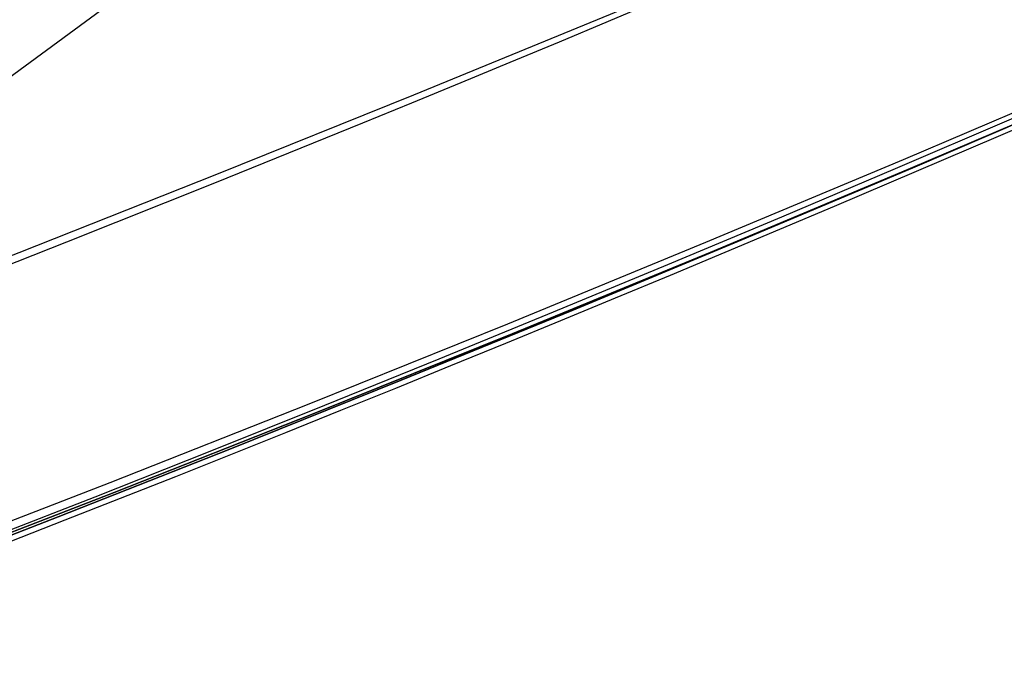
# Model space of a CAD drawing. Extents: x 5157 to 5867, y -156 to 1031.
# Tile 33 of 87: x 5539.37 to 5541.38, y 573.98 to 575.33. Entities that reach past the tile are written whole.
import ezdxf

# ---------------------------------------------------------------- set-up
doc = ezdxf.new("R2010")
doc.units = 0
doc.layers.add('1', color=7, linetype='CONTINUOUS')

msp = doc.modelspace()

# ---------------------------------------------------------------- linework, layer by layer
at = {"layer": '1', "color": 39}
msp.add_line((5516.753277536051, 558.579832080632, 26.2827887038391), (5547.411503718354, 581.1497823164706, 26.28278870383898), dxfattribs=at)
at = {"layer": '1', "color": 35}
for points in [[(5535.268054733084, 573.4109395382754), (5535.682374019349, 573.542691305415), (5536.095783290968, 573.6772724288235), (5536.508262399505, 573.8146763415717), (5536.919791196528, 573.9548964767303), (5537.3303495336, 574.0979262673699), (5537.739917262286, 574.2437591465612), (5538.148474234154, 574.3923885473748), (5538.556000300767, 574.5438079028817), (5538.96247531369, 574.6980106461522), (5539.367879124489, 574.8549902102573), (5539.772191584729, 575.0147400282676), (5540.175392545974, 575.1772535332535), (5540.577461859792, 575.3425241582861), (5540.978379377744, 575.5105453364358), (5541.3781249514, 575.6813105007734), (5541.776678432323, 575.8548130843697), (5542.174019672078, 576.0310465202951), (5542.570128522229, 576.2100042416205), (5542.964984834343, 576.3916796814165), (5543.358568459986, 576.576066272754)], [(5538.324343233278, 573.9175853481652), (5538.735198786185, 574.0702417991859), (5539.144994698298, 574.225704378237), (5539.553710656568, 574.3839664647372), (5539.96132634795, 574.5450214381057), (5540.367821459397, 574.7088626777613), (5540.773175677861, 574.875483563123), (5541.177368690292, 575.0448774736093), (5541.580380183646, 575.2170377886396), (5541.982189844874, 575.3919578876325), (5542.382777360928, 575.569631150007), (5542.782122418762, 575.7500509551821), (5543.180204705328, 575.9332106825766), (5543.577003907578, 576.1191037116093)], [(5543.586593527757, 576.0990424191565), (5543.189653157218, 575.9130832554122), (5542.791429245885, 575.7298583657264), (5542.391942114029, 575.5493743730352), (5541.991212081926, 575.3716379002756), (5541.589259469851, 575.1966555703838), (5541.186104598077, 575.0244340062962), (5540.781767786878, 574.8549798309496), (5540.37626935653, 574.6882996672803), (5539.969629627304, 574.5244001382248), (5539.561868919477, 574.3632878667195), (5539.153007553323, 574.2049694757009), (5538.743065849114, 574.0494515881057), (5538.332064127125, 573.8967408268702), (5537.920022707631, 573.746843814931), (5537.506961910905, 573.5997671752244), (5537.092902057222, 573.4555175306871), (5536.677863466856, 573.3141015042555), (5536.261866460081, 573.1755257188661), (5535.844931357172, 573.0397967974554), (5535.427078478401, 572.9069213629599), (5535.008328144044, 572.776906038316)], [(5535.008328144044, 572.7769060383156), (5535.427078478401, 572.9069213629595), (5535.844931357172, 573.039796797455), (5536.261866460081, 573.1755257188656), (5536.677863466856, 573.3141015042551), (5537.092902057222, 573.4555175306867), (5537.506961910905, 573.5997671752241), (5537.920022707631, 573.7468438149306), (5538.332064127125, 573.8967408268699), (5538.743065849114, 574.0494515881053), (5539.153007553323, 574.2049694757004), (5539.561868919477, 574.363287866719), (5539.969629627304, 574.5244001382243), (5540.37626935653, 574.6882996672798), (5540.781767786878, 574.8549798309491), (5541.186104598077, 575.0244340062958), (5541.589259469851, 575.1966555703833), (5541.991212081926, 575.3716379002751), (5542.391942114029, 575.5493743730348), (5542.791429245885, 575.7298583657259), (5543.189653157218, 575.9130832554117), (5543.586593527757, 576.099042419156)]]:
    msp.add_lwpolyline(points, dxfattribs=at)
at = {"layer": '1', "color": 35, "extrusion": (0, 0, -1)}
for centre, radius, start, end in [((-5516.622270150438, 632.5078643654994, -275.000016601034), 65.49025845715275, 218.7371651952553, 38.73716519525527), ((-5516.622270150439, 632.5078643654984, -251.484028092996), 65.49025845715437, 218.7371651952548, 38.73716519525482), ((-5516.622270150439, 632.5078643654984, -251.484028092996), 64.49025845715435, 218.737165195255, 38.73716519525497), ((-5516.622270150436, 632.5078643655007, -52.6072568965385), 62.49999999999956, 218.7371651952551, 38.73716519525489), ((-5516.622270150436, 632.5078643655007, -103.5072568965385), 62.49999999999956, 218.7371651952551, 38.73716519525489), ((-5516.622270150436, 632.5078643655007, -103.5072568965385), 51.793705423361, 218.7371651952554, 38.73716519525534), ((-5516.622270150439, 632.5078643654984, -226.000016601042), 62.52223547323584, 244.4514509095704, 272.8865546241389), ((-5516.622270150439, 632.5078643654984, -225.000016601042), 62.52223547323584, 244.4514509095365, 272.8865208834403)]:
    msp.add_arc(centre, radius, start, end, dxfattribs=at)
at = {"layer": '1', "color": 35}
for centre, radius, start, end in [((5516.62227015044, 632.5078643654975, 275.000016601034), 64.49025845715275, 141.2628348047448, 321.2628348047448), ((5516.622270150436, 632.5078643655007, 101.5072568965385), 62.49999999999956, 141.2628348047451, 321.2628348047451), ((5516.622270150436, 632.5078643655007, 47.81050027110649), 62.5000000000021, 141.2628348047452, 321.2628348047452), ((5516.622270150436, 632.5078643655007, 102.5072568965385), 62.5000000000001, 141.2628348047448, 321.2628348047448), ((5516.622270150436, 632.5078643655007, 42.50725689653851), 61.99351325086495, 269.8342633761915, 295.5485490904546)]:
    msp.add_arc(centre, radius, start, end, dxfattribs=at)
at = {"layer": '1', "color": 39, "extrusion": (0, 0, -1)}
for centre, radius, start, end in [((-5516.962369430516, 631.9088760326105, -24.54245504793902), 78.014406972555, 155.6800077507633, 275.6800077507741), ((-5516.962369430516, 631.90887603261, -24.54245504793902), 77.829117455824, 155.6800077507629, 275.6800077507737), ((-5516.962369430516, 631.90887603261, -16.98230980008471), 77.829117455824, 155.6800077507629, 275.6800077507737)]:
    msp.add_arc(centre, radius, start, end, dxfattribs=at)
at = {"layer": '1', "color": 39}
for centre, radius, start, end in [((5516.96236943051, 631.9088760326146, 16.98230980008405), 78.01440697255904, 264.3199922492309, 24.31999224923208), ((5516.962369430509, 631.9088760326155, 20.76238242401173), 78.01440697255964, 264.3199922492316, 24.31999224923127)]:
    msp.add_arc(centre, radius, start, end, dxfattribs=at)
at = {"layer": '1', "color": 39, "extrusion": (-2.176824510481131e-06, -9.294924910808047e-07, -0.9999999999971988)}
msp.add_arc((-5514.542148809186, 637.5058124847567, -20.76885617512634), 77.99448487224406, 162.3791233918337, 255.8662510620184, dxfattribs=at)
at = {"layer": '1', "color": 39, "extrusion": (-0.9112596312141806, -0.4118323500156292, 1.472181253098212e-15)}
msp.add_arc((1743.460412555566, 43.55667295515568, -5287.625611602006), 40.5278897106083, 269.4206843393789, 319.0268280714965, dxfattribs=at)

doc.saveas('drawing.dxf')
